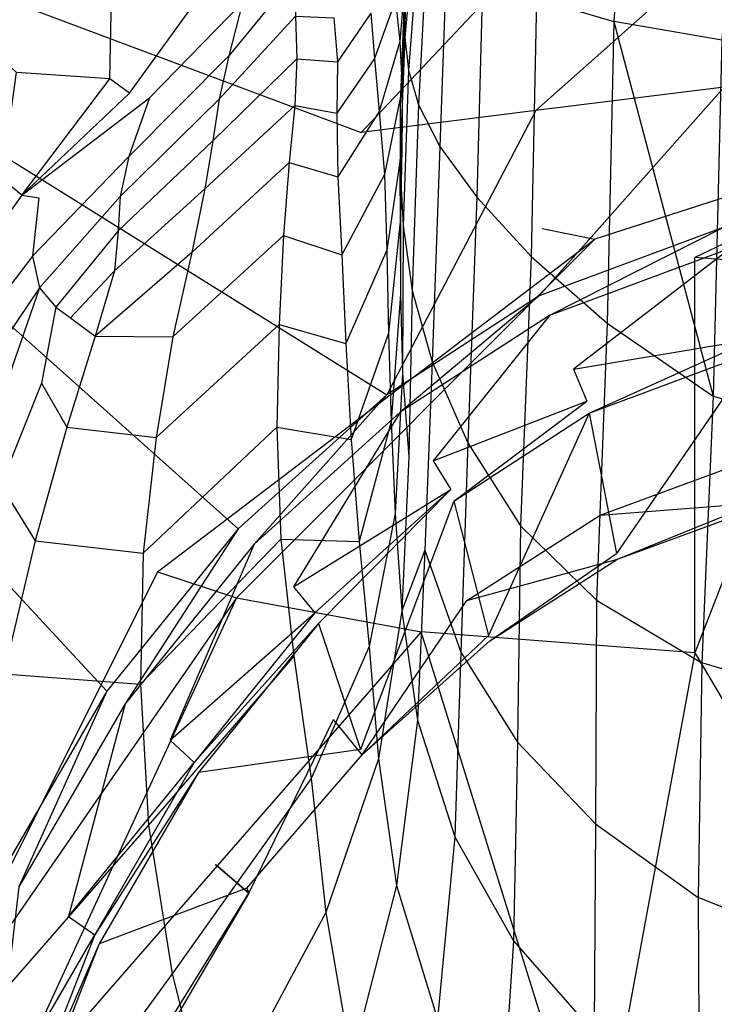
# Model space of a CAD drawing. Extents: x 0 to 0.36, y -0.55 to 0.
# Tile 7 of 25: x 0.051 to 0.141, y -0.231 to -0.104. Entities that reach past the tile are written whole.
import ezdxf

# ---------------------------------------------------------------- set-up
doc = ezdxf.new("R2010")
doc.units = 0
doc.layers.add('L0_WC_N_767710__0___REPLACEMTFO', color=7, linetype='CONTINUOUS')

msp = doc.modelspace()

# ---------------------------------------------------------------- linework, layer by layer
at = {"layer": 'L0_WC_N_767710__0___REPLACEMTFO', "color": 8}
for points, invisible_edges in [([(0.129818, -0.071974, 0.019037), (0.127828, -0.103959, 0.02325), (0.11785, -0.100975, 0.037724), (0.129818, -0.071974, 0.019037)], 14), ([(0.141718, -0.106337, 0.011532), (0.127828, -0.103959, 0.02325), (0.129818, -0.071974, 0.019037), (0.141718, -0.106337, 0.011532)], 14), ([(0.144456, -0.072856, 0.009381), (0.141718, -0.106337, 0.011532), (0.129818, -0.071974, 0.019037), (0.144456, -0.072856, 0.009381)], 14), ([(0.102795, -0.085756, 0.123819), (0.100883, -0.106002, 0.13335), (0.100805, -0.101148, 0.151407), (0.102795, -0.085756, 0.123819)], 14), ([(0.102795, -0.085756, 0.123819), (0.102986, -0.08878, 0.105537), (0.100883, -0.106002, 0.13335), (0.102795, -0.085756, 0.123819)], 14), ([(0.102986, -0.08878, 0.105537), (0.101377, -0.110236, 0.115168), (0.100883, -0.106002, 0.13335), (0.102986, -0.08878, 0.105537)], 14), ([(0.102986, -0.08878, 0.105537), (0.103854, -0.091835, 0.087966), (0.101377, -0.110236, 0.115168), (0.102986, -0.08878, 0.105537)], 14), ([(0.103854, -0.091835, 0.087966), (0.102652, -0.114694, 0.097019), (0.101377, -0.110236, 0.115168), (0.103854, -0.091835, 0.087966)], 14), ([(0.103854, -0.091835, 0.087966), (0.106325, -0.094829, 0.070735), (0.102652, -0.114694, 0.097019), (0.103854, -0.091835, 0.087966)], 14), ([(0.095285, -0.118248, 0.36015), (0.031938, -0.094519, 0.360144), (0.029351, -0.108889, 0.360147), (0.095285, -0.118248, 0.36015)], 13), ([(0.031938, -0.094519, 0.360144), (0.095285, -0.118248, 0.36015), (0.092572, -0.095655, 0.360145), (0.031938, -0.094519, 0.360144)], 14), ([(0.05087, -0.110517, 0.308741), (0.033777, -0.094652, 0.308731), (0.063194, -0.096531, 0.308741), (0.05087, -0.110517, 0.308741)], 14), ([(0.095285, -0.118248, 0.36015), (0.117306, -0.09486, 0.360143), (0.092572, -0.095655, 0.360145), (0.095285, -0.118248, 0.36015)], 13), ([(0.117306, -0.09486, 0.360143), (0.095285, -0.118248, 0.36015), (0.117774, -0.115433, 0.360146), (0.117306, -0.09486, 0.360143)], 14), ([(0.106325, -0.094829, 0.070735), (0.105401, -0.120063, 0.078653), (0.102652, -0.114694, 0.097019), (0.106325, -0.094829, 0.070735)], 14), ([(0.106325, -0.094829, 0.070735), (0.110921, -0.097862, 0.053818), (0.105401, -0.120063, 0.078653), (0.106325, -0.094829, 0.070735)], 14), ([(0.117774, -0.115433, 0.360146), (0.141932, -0.093926, 0.360144), (0.117306, -0.09486, 0.360143), (0.117774, -0.115433, 0.360146)], 13), ([(0.141932, -0.093926, 0.360144), (0.117774, -0.115433, 0.360146), (0.142027, -0.112399, 0.360147), (0.141932, -0.093926, 0.360144)], 14), ([(0.063194, -0.096531, 0.308741), (0.062885, -0.11135, 0.308745), (0.05087, -0.110517, 0.308741), (0.063194, -0.096531, 0.308741)], 13), ([(0.062885, -0.11135, 0.308745), (0.063194, -0.096531, 0.308741), (0.077216, -0.09688, 0.308737), (0.062885, -0.11135, 0.308745)], 14), ([(0.077216, -0.09688, 0.308737), (0.065441, -0.113202, 0.308724), (0.062885, -0.11135, 0.308745), (0.077216, -0.09688, 0.308737)], 13), ([(0.065441, -0.113202, 0.308724), (0.077216, -0.09688, 0.308737), (0.079997, -0.098197, 0.308735), (0.065441, -0.113202, 0.308724)], 14), ([(0.100892, -0.096519, 0.171016), (0.100638, -0.107826, 0.176187), (0.100988, -0.102074, 0.195239), (0.100892, -0.096519, 0.171016)], 14), ([(0.100892, -0.096519, 0.171016), (0.100805, -0.101148, 0.151407), (0.100638, -0.107826, 0.176187), (0.100892, -0.096519, 0.171016)], 14), ([(0.079997, -0.098197, 0.308735), (0.079992, -0.101515, 0.3014), (0.065441, -0.113202, 0.308724), (0.079997, -0.098197, 0.308735)], 14), ([(0.086849, -0.097881, 0.288182), (0.078226, -0.108369, 0.289355), (0.079992, -0.101515, 0.3014), (0.086849, -0.097881, 0.288182)], 14), ([(0.086849, -0.097881, 0.288182), (0.086825, -0.103269, 0.276587), (0.078226, -0.108369, 0.289355), (0.086849, -0.097881, 0.288182)], 14), ([(0.100964, -0.097756, 0.213808), (0.100239, -0.106515, 0.216301), (0.099711, -0.101193, 0.232719), (0.100964, -0.097756, 0.213808)], 14), ([(0.100964, -0.097756, 0.213808), (0.100988, -0.102074, 0.195239), (0.100239, -0.106515, 0.216301), (0.100964, -0.097756, 0.213808)], 14), ([(0.110921, -0.097862, 0.053818), (0.110154, -0.126593, 0.060245), (0.105401, -0.120063, 0.078653), (0.110921, -0.097862, 0.053818)], 14), ([(0.110921, -0.097862, 0.053818), (0.11785, -0.100975, 0.037724), (0.110154, -0.126593, 0.060245), (0.110921, -0.097862, 0.053818)], 14), ([(0.099711, -0.101193, 0.232719), (0.09697, -0.108715, 0.234793), (0.096503, -0.102864, 0.249298), (0.099711, -0.101193, 0.232719)], 14), ([(0.099711, -0.101193, 0.232719), (0.100239, -0.106515, 0.216301), (0.09697, -0.108715, 0.234793), (0.099711, -0.101193, 0.232719)], 14), ([(0.100805, -0.101148, 0.151407), (0.100299, -0.114704, 0.157494), (0.100638, -0.107826, 0.176187), (0.100805, -0.101148, 0.151407)], 14), ([(0.100883, -0.106002, 0.13335), (0.100299, -0.114704, 0.157494), (0.100805, -0.101148, 0.151407), (0.100883, -0.106002, 0.13335)], 14), ([(0.11785, -0.100975, 0.037724), (0.117146, -0.134229, 0.04253), (0.110154, -0.126593, 0.060245), (0.11785, -0.100975, 0.037724)], 14), ([(0.11785, -0.100975, 0.037724), (0.127828, -0.103959, 0.02325), (0.117146, -0.134229, 0.04253), (0.11785, -0.100975, 0.037724)], 14), ([(0.079992, -0.101515, 0.3014), (0.068013, -0.113795, 0.303213), (0.065441, -0.113202, 0.308724), (0.079992, -0.101515, 0.3014)], 14), ([(0.079992, -0.101515, 0.3014), (0.078226, -0.108369, 0.289355), (0.068013, -0.113795, 0.303213), (0.079992, -0.101515, 0.3014)], 14), ([(0.100988, -0.102074, 0.195239), (0.100555, -0.112594, 0.198967), (0.100239, -0.106515, 0.216301), (0.100988, -0.102074, 0.195239)], 14), ([(0.100988, -0.102074, 0.195239), (0.100638, -0.107826, 0.176187), (0.100555, -0.112594, 0.198967), (0.100988, -0.102074, 0.195239)], 14), ([(0.086825, -0.103269, 0.276587), (0.087, -0.108752, 0.264604), (0.076989, -0.113965, 0.27784), (0.086825, -0.103269, 0.276587)], 14), ([(0.086825, -0.103269, 0.276587), (0.076989, -0.113965, 0.27784), (0.078226, -0.108369, 0.289355), (0.086825, -0.103269, 0.276587)], 14), ([(0.086825, -0.103269, 0.276587), (0.091765, -0.103475, 0.263706), (0.087, -0.108752, 0.264604), (0.086825, -0.103269, 0.276587)], 14), ([(0.091765, -0.103475, 0.263706), (0.092218, -0.109129, 0.250694), (0.087, -0.108752, 0.264604), (0.091765, -0.103475, 0.263706)], 14), ([(0.096503, -0.102864, 0.249298), (0.092218, -0.109129, 0.250694), (0.091765, -0.103475, 0.263706), (0.096503, -0.102864, 0.249298)], 14), ([(0.096503, -0.102864, 0.249298), (0.09697, -0.108715, 0.234793), (0.092218, -0.109129, 0.250694), (0.096503, -0.102864, 0.249298)], 14), ([(0.127828, -0.103959, 0.02325), (0.126971, -0.142808, 0.026124), (0.117146, -0.134229, 0.04253), (0.127828, -0.103959, 0.02325)], 14), ([(0.127828, -0.103959, 0.02325), (0.14061, -0.152224, 0.011892), (0.126971, -0.142808, 0.026124), (0.127828, -0.103959, 0.02325)], 14), ([(0.141718, -0.106337, 0.011532), (0.14061, -0.152224, 0.011892), (0.127828, -0.103959, 0.02325), (0.141718, -0.106337, 0.011532)], 14), ([(0.100239, -0.106515, 0.216301), (0.097599, -0.115526, 0.219373), (0.09697, -0.108715, 0.234793), (0.100239, -0.106515, 0.216301)], 14), ([(0.100239, -0.106515, 0.216301), (0.100555, -0.112594, 0.198967), (0.097599, -0.115526, 0.219373), (0.100239, -0.106515, 0.216301)], 14), ([(0.100883, -0.106002, 0.13335), (0.101377, -0.110236, 0.115168), (0.100263, -0.12223, 0.14026), (0.100883, -0.106002, 0.13335)], 14), ([(0.100299, -0.114704, 0.157494), (0.100883, -0.106002, 0.13335), (0.100263, -0.12223, 0.14026), (0.100299, -0.114704, 0.157494)], 13), ([(0.159112, -0.158324, 0.003176), (0.14061, -0.152224, 0.011892), (0.141718, -0.106337, 0.011532), (0.159112, -0.158324, 0.003176)], 14), ([(0.100638, -0.107826, 0.176187), (0.100299, -0.114704, 0.157494), (0.100505, -0.120278, 0.181317), (0.100638, -0.107826, 0.176187)], 14), ([(0.100638, -0.107826, 0.176187), (0.100505, -0.120278, 0.181317), (0.100555, -0.112594, 0.198967), (0.100638, -0.107826, 0.176187)], 14), ([(0.098565, -0.152037, 0.360157), (0.029351, -0.108889, 0.360147), (0.027189, -0.122647, 0.36015), (0.098565, -0.152037, 0.360157)], 13), ([(0.029351, -0.108889, 0.360147), (0.098565, -0.152037, 0.360157), (0.095285, -0.118248, 0.36015), (0.029351, -0.108889, 0.360147)], 14), ([(0.078226, -0.108369, 0.289355), (0.065334, -0.121335, 0.290146), (0.068013, -0.113795, 0.303213), (0.078226, -0.108369, 0.289355)], 14), ([(0.078226, -0.108369, 0.289355), (0.076989, -0.113965, 0.27784), (0.065334, -0.121335, 0.290146), (0.078226, -0.108369, 0.289355)], 14), ([(0.087, -0.108752, 0.264604), (0.07616, -0.119345, 0.266471), (0.076989, -0.113965, 0.27784), (0.087, -0.108752, 0.264604)], 14), ([(0.087, -0.108752, 0.264604), (0.086726, -0.114788, 0.252165), (0.07616, -0.119345, 0.266471), (0.087, -0.108752, 0.264604)], 14), ([(0.087, -0.108752, 0.264604), (0.092218, -0.109129, 0.250694), (0.086726, -0.114788, 0.252165), (0.087, -0.108752, 0.264604)], 14), ([(0.09697, -0.108715, 0.234793), (0.092135, -0.115762, 0.236962), (0.092218, -0.109129, 0.250694), (0.09697, -0.108715, 0.234793)], 14), ([(0.09697, -0.108715, 0.234793), (0.097599, -0.115526, 0.219373), (0.092135, -0.115762, 0.236962), (0.09697, -0.108715, 0.234793)], 14), ([(0.092218, -0.109129, 0.250694), (0.092135, -0.115762, 0.236962), (0.086726, -0.114788, 0.252165), (0.092218, -0.109129, 0.250694)], 14), ([(0.101377, -0.110236, 0.115168), (0.100685, -0.13023, 0.123068), (0.100263, -0.12223, 0.14026), (0.101377, -0.110236, 0.115168)], 14), ([(0.101377, -0.110236, 0.115168), (0.102652, -0.114694, 0.097019), (0.100685, -0.13023, 0.123068), (0.101377, -0.110236, 0.115168)], 14), ([(0.048961, -0.124227, 0.308745), (0.05087, -0.110517, 0.308741), (0.062885, -0.11135, 0.308745), (0.048961, -0.124227, 0.308745)], 14), ([(0.062885, -0.11135, 0.308745), (0.051535, -0.126321, 0.308736), (0.048961, -0.124227, 0.308745), (0.062885, -0.11135, 0.308745)], 13), ([(0.051535, -0.126321, 0.308736), (0.062885, -0.11135, 0.308745), (0.065441, -0.113202, 0.308724), (0.051535, -0.126321, 0.308736)], 14), ([(0.100555, -0.112594, 0.198967), (0.098279, -0.123678, 0.203278), (0.097599, -0.115526, 0.219373), (0.100555, -0.112594, 0.198967)], 14), ([(0.100555, -0.112594, 0.198967), (0.100505, -0.120278, 0.181317), (0.098279, -0.123678, 0.203278), (0.100555, -0.112594, 0.198967)], 14), ([(0.118218, -0.13929, 0.360149), (0.142027, -0.112399, 0.360147), (0.117774, -0.115433, 0.360146), (0.118218, -0.13929, 0.360149)], 13), ([(0.142027, -0.112399, 0.360147), (0.118218, -0.13929, 0.360149), (0.142105, -0.130407, 0.360149), (0.142027, -0.112399, 0.360147)], 14), ([(0.051535, -0.126321, 0.308736), (0.065441, -0.113202, 0.308724), (0.068013, -0.113795, 0.303213), (0.051535, -0.126321, 0.308736)], 14), ([(0.051535, -0.126321, 0.308736), (0.068013, -0.113795, 0.303213), (0.053764, -0.126684, 0.303087), (0.051535, -0.126321, 0.308736)], 14), ([(0.068013, -0.113795, 0.303213), (0.065334, -0.121335, 0.290146), (0.053764, -0.126684, 0.303087), (0.068013, -0.113795, 0.303213)], 14), ([(0.076989, -0.113965, 0.27784), (0.07616, -0.119345, 0.266471), (0.064229, -0.126515, 0.27857), (0.076989, -0.113965, 0.27784)], 14), ([(0.076989, -0.113965, 0.27784), (0.064229, -0.126515, 0.27857), (0.065334, -0.121335, 0.290146), (0.076989, -0.113965, 0.27784)], 14), ([(0.086726, -0.114788, 0.252165), (0.085982, -0.122101, 0.239281), (0.075136, -0.125515, 0.255304), (0.086726, -0.114788, 0.252165)], 14), ([(0.086726, -0.114788, 0.252165), (0.075136, -0.125515, 0.255304), (0.07616, -0.119345, 0.266471), (0.086726, -0.114788, 0.252165)], 14), ([(0.086726, -0.114788, 0.252165), (0.092135, -0.115762, 0.236962), (0.085982, -0.122101, 0.239281), (0.086726, -0.114788, 0.252165)], 14), ([(0.098565, -0.152037, 0.360157), (0.117774, -0.115433, 0.360146), (0.095285, -0.118248, 0.36015), (0.098565, -0.152037, 0.360157)], 13), ([(0.117774, -0.115433, 0.360146), (0.098565, -0.152037, 0.360157), (0.118218, -0.13929, 0.360149), (0.117774, -0.115433, 0.360146)], 14), ([(0.100263, -0.12223, 0.14026), (0.100353, -0.129318, 0.16395), (0.100299, -0.114704, 0.157494), (0.100263, -0.12223, 0.14026)], 14), ([(0.100299, -0.114704, 0.157494), (0.100353, -0.129318, 0.16395), (0.100505, -0.120278, 0.181317), (0.100299, -0.114704, 0.157494)], 14), ([(0.102652, -0.114694, 0.097019), (0.101835, -0.138613, 0.105405), (0.100685, -0.13023, 0.123068), (0.102652, -0.114694, 0.097019)], 14), ([(0.102652, -0.114694, 0.097019), (0.105401, -0.120063, 0.078653), (0.101835, -0.138613, 0.105405), (0.102652, -0.114694, 0.097019)], 14), ([(0.118596, -0.13064, 0.283559), (0.12537, -0.131997, 0.264182), (0.18, -0.114374, 0.28264), (0.118596, -0.13064, 0.283559)], 14), ([(0.18, -0.114374, 0.28264), (0.12537, -0.131997, 0.264182), (0.138245, -0.134363, 0.247246), (0.18, -0.114374, 0.28264)], 14), ([(0.18, -0.114374, 0.28264), (0.138245, -0.134363, 0.247246), (0.157402, -0.135895, 0.235896), (0.18, -0.114374, 0.28264)], 14), ([(0.092135, -0.115762, 0.236962), (0.092269, -0.123985, 0.222656), (0.085982, -0.122101, 0.239281), (0.092135, -0.115762, 0.236962)], 14), ([(0.097599, -0.115526, 0.219373), (0.092269, -0.123985, 0.222656), (0.092135, -0.115762, 0.236962), (0.097599, -0.115526, 0.219373)], 14), ([(0.097599, -0.115526, 0.219373), (0.098279, -0.123678, 0.203278), (0.092269, -0.123985, 0.222656), (0.097599, -0.115526, 0.219373)], 14), ([(0.07616, -0.119345, 0.266471), (0.063974, -0.130945, 0.268044), (0.064229, -0.126515, 0.27857), (0.07616, -0.119345, 0.266471)], 14), ([(0.07616, -0.119345, 0.266471), (0.075136, -0.125515, 0.255304), (0.063974, -0.130945, 0.268044), (0.07616, -0.119345, 0.266471)], 14), ([(0.100505, -0.120278, 0.181317), (0.09859, -0.133403, 0.186995), (0.098279, -0.123678, 0.203278), (0.100505, -0.120278, 0.181317)], 14), ([(0.100505, -0.120278, 0.181317), (0.100353, -0.129318, 0.16395), (0.09859, -0.133403, 0.186995), (0.100505, -0.120278, 0.181317)], 14), ([(0.105401, -0.120063, 0.078653), (0.104417, -0.147822, 0.086622), (0.101835, -0.138613, 0.105405), (0.105401, -0.120063, 0.078653)], 14), ([(0.105401, -0.120063, 0.078653), (0.110154, -0.126593, 0.060245), (0.104417, -0.147822, 0.086622), (0.105401, -0.120063, 0.078653)], 14), ([(0.065334, -0.121335, 0.290146), (0.052937, -0.134203, 0.289748), (0.053764, -0.126684, 0.303087), (0.065334, -0.121335, 0.290146)], 14), ([(0.065334, -0.121335, 0.290146), (0.064229, -0.126515, 0.27857), (0.052937, -0.134203, 0.289748), (0.065334, -0.121335, 0.290146)], 14), ([(0.079417, -0.169313, 0.360158), (0.027189, -0.122647, 0.36015), (0.023672, -0.148357, 0.360154), (0.079417, -0.169313, 0.360158)], 13), ([(0.027189, -0.122647, 0.36015), (0.079417, -0.169313, 0.360158), (0.098565, -0.152037, 0.360157), (0.027189, -0.122647, 0.36015)], 14), ([(0.085982, -0.122101, 0.239281), (0.085263, -0.131543, 0.226063), (0.073464, -0.133705, 0.244171), (0.085982, -0.122101, 0.239281)], 14), ([(0.085982, -0.122101, 0.239281), (0.073464, -0.133705, 0.244171), (0.075136, -0.125515, 0.255304), (0.085982, -0.122101, 0.239281)], 14), ([(0.085982, -0.122101, 0.239281), (0.092269, -0.123985, 0.222656), (0.085263, -0.131543, 0.226063), (0.085982, -0.122101, 0.239281)], 14), ([(0.100263, -0.12223, 0.14026), (0.100685, -0.13023, 0.123068), (0.100332, -0.139093, 0.14738), (0.100263, -0.12223, 0.14026)], 14), ([(0.100353, -0.129318, 0.16395), (0.100263, -0.12223, 0.14026), (0.100332, -0.139093, 0.14738), (0.100353, -0.129318, 0.16395)], 13), ([(0.033028, -0.149461, 0.308744), (0.048961, -0.124227, 0.308745), (0.051535, -0.126321, 0.308736), (0.033028, -0.149461, 0.308744)], 14), ([(0.092269, -0.123985, 0.222656), (0.092758, -0.134038, 0.207935), (0.085263, -0.131543, 0.226063), (0.092269, -0.123985, 0.222656)], 14), ([(0.098279, -0.123678, 0.203278), (0.092758, -0.134038, 0.207935), (0.092269, -0.123985, 0.222656), (0.098279, -0.123678, 0.203278)], 14), ([(0.098279, -0.123678, 0.203278), (0.09859, -0.133403, 0.186995), (0.092758, -0.134038, 0.207935), (0.098279, -0.123678, 0.203278)], 14), ([(0.075136, -0.125515, 0.255304), (0.073464, -0.133705, 0.244171), (0.063475, -0.136097, 0.258894), (0.075136, -0.125515, 0.255304)], 14), ([(0.075136, -0.125515, 0.255304), (0.063475, -0.136097, 0.258894), (0.063974, -0.130945, 0.268044), (0.075136, -0.125515, 0.255304)], 14), ([(0.051535, -0.126321, 0.308736), (0.035938, -0.148057, 0.303577), (0.033028, -0.149461, 0.308744), (0.051535, -0.126321, 0.308736)], 14), ([(0.051535, -0.126321, 0.308736), (0.053764, -0.126684, 0.303087), (0.035938, -0.148057, 0.303577), (0.051535, -0.126321, 0.308736)], 14), ([(0.053764, -0.126684, 0.303087), (0.052937, -0.134203, 0.289748), (0.035938, -0.148057, 0.303577), (0.053764, -0.126684, 0.303087)], 14), ([(0.064229, -0.126515, 0.27857), (0.053822, -0.138278, 0.278037), (0.052937, -0.134203, 0.289748), (0.064229, -0.126515, 0.27857)], 14), ([(0.064229, -0.126515, 0.27857), (0.063974, -0.130945, 0.268044), (0.053822, -0.138278, 0.278037), (0.064229, -0.126515, 0.27857)], 14), ([(0.110154, -0.126593, 0.060245), (0.109009, -0.158234, 0.06686), (0.104417, -0.147822, 0.086622), (0.110154, -0.126593, 0.060245)], 14), ([(0.110154, -0.126593, 0.060245), (0.117146, -0.134229, 0.04253), (0.109009, -0.158234, 0.06686), (0.110154, -0.126593, 0.060245)], 14), ([(0.100353, -0.129318, 0.16395), (0.098808, -0.144115, 0.170845), (0.09859, -0.133403, 0.186995), (0.100353, -0.129318, 0.16395)], 14), ([(0.100353, -0.129318, 0.16395), (0.100332, -0.139093, 0.14738), (0.098808, -0.144115, 0.170845), (0.100353, -0.129318, 0.16395)], 14), ([(0.069051, -0.174881, 0.28853), (0.12537, -0.131997, 0.264182), (0.118596, -0.13064, 0.283559), (0.069051, -0.174881, 0.28853)], 14), ([(0.100685, -0.13023, 0.123068), (0.100594, -0.149258, 0.130917), (0.100332, -0.139093, 0.14738), (0.100685, -0.13023, 0.123068)], 14), ([(0.100685, -0.13023, 0.123068), (0.101835, -0.138613, 0.105405), (0.100594, -0.149258, 0.130917), (0.100685, -0.13023, 0.123068)], 14), ([(0.119507, -0.141855, 0.360149), (0.142105, -0.130407, 0.360149), (0.118218, -0.13929, 0.360149), (0.119507, -0.141855, 0.360149)], 13), ([(0.142105, -0.130407, 0.360149), (0.119507, -0.141855, 0.360149), (0.142883, -0.133141, 0.36015), (0.142105, -0.130407, 0.360149)], 14), ([(0.063974, -0.130945, 0.268044), (0.055932, -0.140774, 0.268073), (0.053822, -0.138278, 0.278037), (0.063974, -0.130945, 0.268044)], 14), ([(0.063974, -0.130945, 0.268044), (0.063475, -0.136097, 0.258894), (0.055932, -0.140774, 0.268073), (0.063974, -0.130945, 0.268044)], 14), ([(0.085263, -0.131543, 0.226063), (0.071013, -0.144592, 0.233379), (0.073464, -0.133705, 0.244171), (0.085263, -0.131543, 0.226063)], 14), ([(0.085263, -0.131543, 0.226063), (0.084718, -0.14301, 0.212664), (0.071013, -0.144592, 0.233379), (0.085263, -0.131543, 0.226063)], 14), ([(0.085263, -0.131543, 0.226063), (0.092758, -0.134038, 0.207935), (0.084718, -0.14301, 0.212664), (0.085263, -0.131543, 0.226063)], 14), ([(0.069051, -0.174881, 0.28853), (0.079193, -0.178209, 0.25184), (0.12537, -0.131997, 0.264182), (0.069051, -0.174881, 0.28853)], 14), ([(0.12537, -0.131997, 0.264182), (0.079193, -0.178209, 0.25184), (0.138245, -0.134363, 0.247246), (0.12537, -0.131997, 0.264182)], 14), ([(0.122633, -0.148762, 0.357509), (0.142883, -0.133141, 0.36015), (0.119507, -0.141855, 0.360149), (0.122633, -0.148762, 0.357509)], 13), ([(0.142883, -0.133141, 0.36015), (0.122633, -0.148762, 0.357509), (0.144777, -0.140489, 0.357514), (0.142883, -0.133141, 0.36015)], 14), ([(0.052937, -0.134203, 0.289748), (0.039281, -0.151958, 0.288789), (0.035938, -0.148057, 0.303577), (0.052937, -0.134203, 0.289748)], 14), ([(0.052937, -0.134203, 0.289748), (0.053822, -0.138278, 0.278037), (0.039281, -0.151958, 0.288789), (0.052937, -0.134203, 0.289748)], 14), ([(0.073464, -0.133705, 0.244171), (0.060994, -0.14451, 0.250618), (0.063475, -0.136097, 0.258894), (0.073464, -0.133705, 0.244171)], 14), ([(0.073464, -0.133705, 0.244171), (0.071013, -0.144592, 0.233379), (0.060994, -0.14451, 0.250618), (0.073464, -0.133705, 0.244171)], 14), ([(0.079193, -0.178209, 0.25184), (0.103005, -0.182592, 0.220623), (0.138245, -0.134363, 0.247246), (0.079193, -0.178209, 0.25184)], 14), ([(0.092758, -0.134038, 0.207935), (0.093286, -0.145422, 0.193078), (0.084718, -0.14301, 0.212664), (0.092758, -0.134038, 0.207935)], 14), ([(0.09859, -0.133403, 0.186995), (0.093286, -0.145422, 0.193078), (0.092758, -0.134038, 0.207935), (0.09859, -0.133403, 0.186995)], 14), ([(0.09859, -0.133403, 0.186995), (0.098808, -0.144115, 0.170845), (0.093286, -0.145422, 0.193078), (0.09859, -0.133403, 0.186995)], 14), ([(0.138248, -0.185302, 0.199505), (0.138245, -0.134363, 0.247246), (0.103005, -0.182592, 0.220623), (0.138248, -0.185302, 0.199505)], 14), ([(0.117146, -0.134229, 0.04253), (0.115787, -0.168945, 0.047759), (0.109009, -0.158234, 0.06686), (0.117146, -0.134229, 0.04253)], 14), ([(0.117146, -0.134229, 0.04253), (0.126971, -0.142808, 0.026124), (0.115787, -0.168945, 0.047759), (0.117146, -0.134229, 0.04253)], 14), ([(0.157402, -0.135895, 0.235896), (0.138245, -0.134363, 0.247246), (0.138248, -0.185302, 0.199505), (0.157402, -0.135895, 0.235896)], 14), ([(0.063475, -0.136097, 0.258894), (0.05782, -0.142157, 0.261176), (0.055932, -0.140774, 0.268073), (0.063475, -0.136097, 0.258894)], 14), ([(0.063475, -0.136097, 0.258894), (0.060994, -0.14451, 0.250618), (0.05782, -0.142157, 0.261176), (0.063475, -0.136097, 0.258894)], 14), ([(0.18, -0.186295, 0.192136), (0.157402, -0.135895, 0.235896), (0.138248, -0.185302, 0.199505), (0.18, -0.186295, 0.192136)], 13), ([(0.053822, -0.138278, 0.278037), (0.043502, -0.153518, 0.276205), (0.039281, -0.151958, 0.288789), (0.053822, -0.138278, 0.278037)], 14), ([(0.053822, -0.138278, 0.278037), (0.048627, -0.153184, 0.265399), (0.043502, -0.153518, 0.276205), (0.053822, -0.138278, 0.278037)], 14), ([(0.053822, -0.138278, 0.278037), (0.055932, -0.140774, 0.268073), (0.048627, -0.153184, 0.265399), (0.053822, -0.138278, 0.278037)], 14), ([(0.100306, -0.154308, 0.360157), (0.118218, -0.13929, 0.360149), (0.098565, -0.152037, 0.360157), (0.100306, -0.154308, 0.360157)], 13), ([(0.100332, -0.139093, 0.14738), (0.099117, -0.155514, 0.155088), (0.098808, -0.144115, 0.170845), (0.100332, -0.139093, 0.14738)], 14), ([(0.100332, -0.139093, 0.14738), (0.100594, -0.149258, 0.130917), (0.099117, -0.155514, 0.155088), (0.100332, -0.139093, 0.14738)], 14), ([(0.118218, -0.13929, 0.360149), (0.100306, -0.154308, 0.360157), (0.119507, -0.141855, 0.360149), (0.118218, -0.13929, 0.360149)], 14), ([(0.101835, -0.138613, 0.105405), (0.1014, -0.160051, 0.113953), (0.100594, -0.149258, 0.130917), (0.101835, -0.138613, 0.105405)], 14), ([(0.101835, -0.138613, 0.105405), (0.104417, -0.147822, 0.086622), (0.1014, -0.160051, 0.113953), (0.101835, -0.138613, 0.105405)], 14), ([(0.055932, -0.140774, 0.268073), (0.05408, -0.150572, 0.256794), (0.048627, -0.153184, 0.265399), (0.055932, -0.140774, 0.268073)], 14), ([(0.055932, -0.140774, 0.268073), (0.05782, -0.142157, 0.261176), (0.05408, -0.150572, 0.256794), (0.055932, -0.140774, 0.268073)], 14), ([(0.122633, -0.148762, 0.357509), (0.145828, -0.144849, 0.351148), (0.144777, -0.140489, 0.357514), (0.122633, -0.148762, 0.357509)], 14), ([(0.104538, -0.160552, 0.35751), (0.119507, -0.141855, 0.360149), (0.100306, -0.154308, 0.360157), (0.104538, -0.160552, 0.35751)], 13), ([(0.119507, -0.141855, 0.360149), (0.104538, -0.160552, 0.35751), (0.122633, -0.148762, 0.357509), (0.119507, -0.141855, 0.360149)], 14), ([(0.05782, -0.142157, 0.261176), (0.060994, -0.14451, 0.250618), (0.05408, -0.150572, 0.256794), (0.05782, -0.142157, 0.261176)], 14), ([(0.084718, -0.14301, 0.212664), (0.084418, -0.15622, 0.199303), (0.068849, -0.157543, 0.221927), (0.084718, -0.14301, 0.212664)], 14), ([(0.084718, -0.14301, 0.212664), (0.068849, -0.157543, 0.221927), (0.071013, -0.144592, 0.233379), (0.084718, -0.14301, 0.212664)], 14), ([(0.084718, -0.14301, 0.212664), (0.093286, -0.145422, 0.193078), (0.084418, -0.15622, 0.199303), (0.084718, -0.14301, 0.212664)], 14), ([(0.126971, -0.142808, 0.026124), (0.125589, -0.178533, 0.030624), (0.115787, -0.168945, 0.047759), (0.126971, -0.142808, 0.026124)], 14), ([(0.126971, -0.142808, 0.026124), (0.14061, -0.152224, 0.011892), (0.125589, -0.178533, 0.030624), (0.126971, -0.142808, 0.026124)], 14), ([(0.060994, -0.14451, 0.250618), (0.057356, -0.15624, 0.241769), (0.05408, -0.150572, 0.256794), (0.060994, -0.14451, 0.250618)], 14), ([(0.060994, -0.14451, 0.250618), (0.071013, -0.144592, 0.233379), (0.057356, -0.15624, 0.241769), (0.060994, -0.14451, 0.250618)], 14), ([(0.071013, -0.144592, 0.233379), (0.068849, -0.157543, 0.221927), (0.057356, -0.15624, 0.241769), (0.071013, -0.144592, 0.233379)], 14), ([(0.098808, -0.144115, 0.170845), (0.093981, -0.157823, 0.178224), (0.093286, -0.145422, 0.193078), (0.098808, -0.144115, 0.170845)], 14), ([(0.098808, -0.144115, 0.170845), (0.099117, -0.155514, 0.155088), (0.093981, -0.157823, 0.178224), (0.098808, -0.144115, 0.170845)], 14), ([(0.093286, -0.145422, 0.193078), (0.093981, -0.157823, 0.178224), (0.084418, -0.15622, 0.199303), (0.093286, -0.145422, 0.193078)], 14), ([(0.145828, -0.144849, 0.351148), (0.122633, -0.148762, 0.357509), (0.124353, -0.152877, 0.351132), (0.145828, -0.144849, 0.351148)], 13), ([(0.124653, -0.154433, 0.344855), (0.145828, -0.144849, 0.351148), (0.124353, -0.152877, 0.351132), (0.124653, -0.154433, 0.344855)], 14), ([(0.145828, -0.144849, 0.351148), (0.124653, -0.154433, 0.344855), (0.146026, -0.146453, 0.344792), (0.145828, -0.144849, 0.351148)], 13), ([(0.124653, -0.154433, 0.344855), (0.128147, -0.17252, 0.271921), (0.146026, -0.146453, 0.344792), (0.124653, -0.154433, 0.344855)], 14), ([(0.146026, -0.146453, 0.344792), (0.128147, -0.17252, 0.271921), (0.148323, -0.165089, 0.270938), (0.146026, -0.146453, 0.344792)], 14), ([(0.062501, -0.190235, 0.360158), (0.023672, -0.148357, 0.360154), (0.019837, -0.176855, 0.360159), (0.062501, -0.190235, 0.360158)], 13), ([(0.023672, -0.148357, 0.360154), (0.062501, -0.190235, 0.360158), (0.079417, -0.169313, 0.360158), (0.023672, -0.148357, 0.360154)], 14), ([(0.104417, -0.147822, 0.086622), (0.103472, -0.172053, 0.095422), (0.1014, -0.160051, 0.113953), (0.104417, -0.147822, 0.086622)], 14), ([(0.104417, -0.147822, 0.086622), (0.109009, -0.158234, 0.06686), (0.103472, -0.172053, 0.095422), (0.104417, -0.147822, 0.086622)], 14), ([(0.100594, -0.149258, 0.130917), (0.099666, -0.167333, 0.139455), (0.099117, -0.155514, 0.155088), (0.100594, -0.149258, 0.130917)], 14), ([(0.100594, -0.149258, 0.130917), (0.1014, -0.160051, 0.113953), (0.099666, -0.167333, 0.139455), (0.100594, -0.149258, 0.130917)], 14), ([(0.104538, -0.160552, 0.35751), (0.124353, -0.152877, 0.351132), (0.122633, -0.148762, 0.357509), (0.104538, -0.160552, 0.35751)], 14), ([(0.05408, -0.150572, 0.256794), (0.048856, -0.16368, 0.250372), (0.048627, -0.153184, 0.265399), (0.05408, -0.150572, 0.256794)], 14), ([(0.05408, -0.150572, 0.256794), (0.057356, -0.15624, 0.241769), (0.048856, -0.16368, 0.250372), (0.05408, -0.150572, 0.256794)], 14), ([(0.081493, -0.171283, 0.360158), (0.098565, -0.152037, 0.360157), (0.079417, -0.169313, 0.360158), (0.081493, -0.171283, 0.360158)], 13), ([(0.098565, -0.152037, 0.360157), (0.081493, -0.171283, 0.360158), (0.100306, -0.154308, 0.360157), (0.098565, -0.152037, 0.360157)], 14), ([(0.14061, -0.152224, 0.011892), (0.139138, -0.186604, 0.015561), (0.125589, -0.178533, 0.030624), (0.14061, -0.152224, 0.011892)], 14), ([(0.157526, -0.192076, 0.004485), (0.139138, -0.186604, 0.015561), (0.14061, -0.152224, 0.011892), (0.157526, -0.192076, 0.004485)], 14), ([(0.159112, -0.158324, 0.003176), (0.157526, -0.192076, 0.004485), (0.14061, -0.152224, 0.011892), (0.159112, -0.158324, 0.003176)], 14), ([(0.104538, -0.160552, 0.35751), (0.106833, -0.164272, 0.351118), (0.124353, -0.152877, 0.351132), (0.104538, -0.160552, 0.35751)], 14), ([(0.107216, -0.165762, 0.344954), (0.124353, -0.152877, 0.351132), (0.106833, -0.164272, 0.351118), (0.107216, -0.165762, 0.344954)], 14), ([(0.124353, -0.152877, 0.351132), (0.107216, -0.165762, 0.344954), (0.124653, -0.154433, 0.344855), (0.124353, -0.152877, 0.351132)], 13), ([(0.086571, -0.176819, 0.357504), (0.100306, -0.154308, 0.360157), (0.081493, -0.171283, 0.360158), (0.086571, -0.176819, 0.357504)], 13), ([(0.100306, -0.154308, 0.360157), (0.086571, -0.176819, 0.357504), (0.104538, -0.160552, 0.35751), (0.100306, -0.154308, 0.360157)], 14), ([(0.107216, -0.165762, 0.344954), (0.111675, -0.18307, 0.273326), (0.124653, -0.154433, 0.344855), (0.107216, -0.165762, 0.344954)], 14), ([(0.124653, -0.154433, 0.344855), (0.111675, -0.18307, 0.273326), (0.128147, -0.17252, 0.271921), (0.124653, -0.154433, 0.344855)], 14), ([(0.099117, -0.155514, 0.155088), (0.095005, -0.170954, 0.163514), (0.093981, -0.157823, 0.178224), (0.099117, -0.155514, 0.155088)], 14), ([(0.099117, -0.155514, 0.155088), (0.099666, -0.167333, 0.139455), (0.095005, -0.170954, 0.163514), (0.099117, -0.155514, 0.155088)], 14), ([(0.057356, -0.15624, 0.241769), (0.053257, -0.17088, 0.232136), (0.048856, -0.16368, 0.250372), (0.057356, -0.15624, 0.241769)], 14), ([(0.057356, -0.15624, 0.241769), (0.068849, -0.157543, 0.221927), (0.053257, -0.17088, 0.232136), (0.057356, -0.15624, 0.241769)], 14), ([(0.084418, -0.15622, 0.199303), (0.08494, -0.170672, 0.185928), (0.067168, -0.172476, 0.210049), (0.084418, -0.15622, 0.199303)], 14), ([(0.084418, -0.15622, 0.199303), (0.067168, -0.172476, 0.210049), (0.068849, -0.157543, 0.221927), (0.084418, -0.15622, 0.199303)], 14), ([(0.084418, -0.15622, 0.199303), (0.093981, -0.157823, 0.178224), (0.08494, -0.170672, 0.185928), (0.084418, -0.15622, 0.199303)], 14), ([(0.068849, -0.157543, 0.221927), (0.067168, -0.172476, 0.210049), (0.053257, -0.17088, 0.232136), (0.068849, -0.157543, 0.221927)], 14), ([(0.093981, -0.157823, 0.178224), (0.095005, -0.170954, 0.163514), (0.08494, -0.170672, 0.185928), (0.093981, -0.157823, 0.178224)], 14), ([(0.109009, -0.158234, 0.06686), (0.108117, -0.185211, 0.075056), (0.103472, -0.172053, 0.095422), (0.109009, -0.158234, 0.06686)], 14), ([(0.109009, -0.158234, 0.06686), (0.115787, -0.168945, 0.047759), (0.108117, -0.185211, 0.075056), (0.109009, -0.158234, 0.06686)], 14), ([(0.148414, -0.165826, 0.268019), (0.126037, -0.167557, 0.261589), (0.147052, -0.159798, 0.26056), (0.148414, -0.165826, 0.268019)], 13), ([(0.086571, -0.176819, 0.357504), (0.106833, -0.164272, 0.351118), (0.104538, -0.160552, 0.35751), (0.086571, -0.176819, 0.357504)], 14), ([(0.1014, -0.160051, 0.113953), (0.100505, -0.179889, 0.123304), (0.099666, -0.167333, 0.139455), (0.1014, -0.160051, 0.113953)], 14), ([(0.103472, -0.172053, 0.095422), (0.100505, -0.179889, 0.123304), (0.1014, -0.160051, 0.113953), (0.103472, -0.172053, 0.095422)], 14), ([(0.048856, -0.16368, 0.250372), (0.053257, -0.17088, 0.232136), (0.042709, -0.179994, 0.242511), (0.048856, -0.16368, 0.250372)], 14), ([(0.106833, -0.164272, 0.351118), (0.086571, -0.176819, 0.357504), (0.089305, -0.180134, 0.351096), (0.106833, -0.164272, 0.351118)], 13), ([(0.106833, -0.164272, 0.351118), (0.089305, -0.180134, 0.351096), (0.089771, -0.181532, 0.345087), (0.106833, -0.164272, 0.351118)], 14), ([(0.106833, -0.164272, 0.351118), (0.089771, -0.181532, 0.345087), (0.107216, -0.165762, 0.344954), (0.106833, -0.164272, 0.351118)], 14), ([(0.089771, -0.181532, 0.345087), (0.095179, -0.197765, 0.275273), (0.107216, -0.165762, 0.344954), (0.089771, -0.181532, 0.345087)], 14), ([(0.107216, -0.165762, 0.344954), (0.095179, -0.197765, 0.275273), (0.111675, -0.18307, 0.273326), (0.107216, -0.165762, 0.344954)], 14), ([(0.126037, -0.167557, 0.261589), (0.148414, -0.165826, 0.268019), (0.128287, -0.173244, 0.269001), (0.126037, -0.167557, 0.261589)], 14), ([(0.128287, -0.173244, 0.269001), (0.148323, -0.165089, 0.270938), (0.128147, -0.17252, 0.271921), (0.128287, -0.173244, 0.269001)], 14), ([(0.148323, -0.165089, 0.270938), (0.128287, -0.173244, 0.269001), (0.148414, -0.165826, 0.268019), (0.148323, -0.165089, 0.270938)], 13), ([(0.099666, -0.167333, 0.139455), (0.096292, -0.184504, 0.14892), (0.095005, -0.170954, 0.163514), (0.099666, -0.167333, 0.139455)], 14), ([(0.099666, -0.167333, 0.139455), (0.100505, -0.179889, 0.123304), (0.096292, -0.184504, 0.14892), (0.099666, -0.167333, 0.139455)], 14), ([(0.128287, -0.173244, 0.269001), (0.108886, -0.178572, 0.263057), (0.126037, -0.167557, 0.261589), (0.128287, -0.173244, 0.269001)], 13), ([(0.064857, -0.191859, 0.360159), (0.079417, -0.169313, 0.360158), (0.062501, -0.190235, 0.360158), (0.064857, -0.191859, 0.360159)], 13), ([(0.079417, -0.169313, 0.360158), (0.064857, -0.191859, 0.360159), (0.081493, -0.171283, 0.360158), (0.079417, -0.169313, 0.360158)], 14), ([(0.115787, -0.168945, 0.047759), (0.115413, -0.196834, 0.056831), (0.108117, -0.185211, 0.075056), (0.115787, -0.168945, 0.047759)], 14), ([(0.115787, -0.168945, 0.047759), (0.125589, -0.178533, 0.030624), (0.115413, -0.196834, 0.056831), (0.115787, -0.168945, 0.047759)], 14), ([(0.053257, -0.17088, 0.232136), (0.049235, -0.188026, 0.221824), (0.042709, -0.179994, 0.242511), (0.053257, -0.17088, 0.232136)], 14), ([(0.053257, -0.17088, 0.232136), (0.067168, -0.172476, 0.210049), (0.049235, -0.188026, 0.221824), (0.053257, -0.17088, 0.232136)], 14), ([(0.070661, -0.196573, 0.357497), (0.081493, -0.171283, 0.360158), (0.064857, -0.191859, 0.360159), (0.070661, -0.196573, 0.357497)], 13), ([(0.08494, -0.170672, 0.185928), (0.066836, -0.189335, 0.198157), (0.067168, -0.172476, 0.210049), (0.08494, -0.170672, 0.185928)], 14), ([(0.08494, -0.170672, 0.185928), (0.086592, -0.185729, 0.172481), (0.066836, -0.189335, 0.198157), (0.08494, -0.170672, 0.185928)], 14), ([(0.081493, -0.171283, 0.360158), (0.070661, -0.196573, 0.357497), (0.086571, -0.176819, 0.357504), (0.081493, -0.171283, 0.360158)], 14), ([(0.08494, -0.170672, 0.185928), (0.095005, -0.170954, 0.163514), (0.086592, -0.185729, 0.172481), (0.08494, -0.170672, 0.185928)], 14), ([(0.095005, -0.170954, 0.163514), (0.096292, -0.184504, 0.14892), (0.086592, -0.185729, 0.172481), (0.095005, -0.170954, 0.163514)], 14), ([(0.067168, -0.172476, 0.210049), (0.066836, -0.189335, 0.198157), (0.049235, -0.188026, 0.221824), (0.067168, -0.172476, 0.210049)], 14), ([(0.100505, -0.179889, 0.123304), (0.103472, -0.172053, 0.095422), (0.102524, -0.193961, 0.105442), (0.100505, -0.179889, 0.123304)], 13), ([(0.103472, -0.172053, 0.095422), (0.108117, -0.185211, 0.075056), (0.102524, -0.193961, 0.105442), (0.103472, -0.172053, 0.095422)], 14), ([(0.111857, -0.183776, 0.270404), (0.128147, -0.17252, 0.271921), (0.111675, -0.18307, 0.273326), (0.111857, -0.183776, 0.270404)], 14), ([(0.128147, -0.17252, 0.271921), (0.111857, -0.183776, 0.270404), (0.128287, -0.173244, 0.269001), (0.128147, -0.17252, 0.271921)], 13), ([(0.108886, -0.178572, 0.263057), (0.128287, -0.173244, 0.269001), (0.111857, -0.183776, 0.270404), (0.108886, -0.178572, 0.263057)], 14), ([(0.069051, -0.174881, 0.28853), (0.036004, -0.240757, 0.295635), (0.079193, -0.178209, 0.25184), (0.069051, -0.174881, 0.28853)], 14), ([(0.019837, -0.176855, 0.360159), (0.04858, -0.214233, 0.360159), (0.062501, -0.190235, 0.360158), (0.019837, -0.176855, 0.360159)], 14), ([(0.070661, -0.196573, 0.357497), (0.089305, -0.180134, 0.351096), (0.086571, -0.176819, 0.357504), (0.070661, -0.196573, 0.357497)], 14), ([(0.079193, -0.178209, 0.25184), (0.036004, -0.240757, 0.295635), (0.04829, -0.245373, 0.247375), (0.079193, -0.178209, 0.25184)], 14), ([(0.079193, -0.178209, 0.25184), (0.04829, -0.245373, 0.247375), (0.103005, -0.182592, 0.220623), (0.079193, -0.178209, 0.25184)], 14), ([(0.108886, -0.178572, 0.263057), (0.095406, -0.198445, 0.272348), (0.09172, -0.193911, 0.265092), (0.108886, -0.178572, 0.263057)], 13), ([(0.095406, -0.198445, 0.272348), (0.108886, -0.178572, 0.263057), (0.111857, -0.183776, 0.270404), (0.095406, -0.198445, 0.272348)], 14), ([(0.125589, -0.178533, 0.030624), (0.125464, -0.207336, 0.040068), (0.115413, -0.196834, 0.056831), (0.125589, -0.178533, 0.030624)], 14), ([(0.125589, -0.178533, 0.030624), (0.139138, -0.186604, 0.015561), (0.125464, -0.207336, 0.040068), (0.125589, -0.178533, 0.030624)], 14), ([(0.089305, -0.180134, 0.351096), (0.070661, -0.196573, 0.357497), (0.073762, -0.199426, 0.351072), (0.089305, -0.180134, 0.351096)], 13), ([(0.089305, -0.180134, 0.351096), (0.073762, -0.199426, 0.351072), (0.089771, -0.181532, 0.345087), (0.089305, -0.180134, 0.351096)], 14), ([(0.100505, -0.179889, 0.123304), (0.097502, -0.198957, 0.133952), (0.096292, -0.184504, 0.14892), (0.100505, -0.179889, 0.123304)], 14), ([(0.100505, -0.179889, 0.123304), (0.102524, -0.193961, 0.105442), (0.097502, -0.198957, 0.133952), (0.100505, -0.179889, 0.123304)], 14), ([(0.103005, -0.182592, 0.220623), (0.04829, -0.245373, 0.247375), (0.079194, -0.250925, 0.206379), (0.103005, -0.182592, 0.220623)], 14), ([(0.089771, -0.181532, 0.345087), (0.073762, -0.199426, 0.351072), (0.074298, -0.200712, 0.345253), (0.089771, -0.181532, 0.345087)], 14), ([(0.089771, -0.181532, 0.345087), (0.074298, -0.200712, 0.345253), (0.095179, -0.197765, 0.275273), (0.089771, -0.181532, 0.345087)], 14), ([(0.125444, -0.254635, 0.178986), (0.103005, -0.182592, 0.220623), (0.079194, -0.250925, 0.206379), (0.125444, -0.254635, 0.178986)], 14), ([(0.138248, -0.185302, 0.199505), (0.103005, -0.182592, 0.220623), (0.125444, -0.254635, 0.178986), (0.138248, -0.185302, 0.199505)], 14), ([(0.095406, -0.198445, 0.272348), (0.111675, -0.18307, 0.273326), (0.095179, -0.197765, 0.275273), (0.095406, -0.198445, 0.272348)], 14), ([(0.111675, -0.18307, 0.273326), (0.095406, -0.198445, 0.272348), (0.111857, -0.183776, 0.270404), (0.111675, -0.18307, 0.273326)], 13), ([(0.096292, -0.184504, 0.14892), (0.088843, -0.201479, 0.159275), (0.086592, -0.185729, 0.172481), (0.096292, -0.184504, 0.14892)], 14), ([(0.096292, -0.184504, 0.14892), (0.097502, -0.198957, 0.133952), (0.088843, -0.201479, 0.159275), (0.096292, -0.184504, 0.14892)], 14), ([(0.108117, -0.185211, 0.075056), (0.107333, -0.209013, 0.086273), (0.102524, -0.193961, 0.105442), (0.108117, -0.185211, 0.075056)], 14), ([(0.108117, -0.185211, 0.075056), (0.115413, -0.196834, 0.056831), (0.107333, -0.209013, 0.086273), (0.108117, -0.185211, 0.075056)], 14), ([(0.086592, -0.185729, 0.172481), (0.067864, -0.207498, 0.186279), (0.066836, -0.189335, 0.198157), (0.086592, -0.185729, 0.172481)], 14), ([(0.086592, -0.185729, 0.172481), (0.088843, -0.201479, 0.159275), (0.067864, -0.207498, 0.186279), (0.086592, -0.185729, 0.172481)], 14), ([(0.18, -0.255937, 0.169367), (0.138248, -0.185302, 0.199505), (0.125444, -0.254635, 0.178986), (0.18, -0.255937, 0.169367)], 13), ([(0.138248, -0.185302, 0.199505), (0.18, -0.255937, 0.169367), (0.18, -0.186295, 0.192136), (0.138248, -0.185302, 0.199505)], 14), ([(0.139138, -0.186604, 0.015561), (0.138671, -0.216843, 0.024404), (0.125464, -0.207336, 0.040068), (0.139138, -0.186604, 0.015561)], 14), ([(0.156785, -0.223982, 0.012054), (0.138671, -0.216843, 0.024404), (0.139138, -0.186604, 0.015561), (0.156785, -0.223982, 0.012054)], 14), ([(0.157526, -0.192076, 0.004485), (0.156785, -0.223982, 0.012054), (0.139138, -0.186604, 0.015561), (0.157526, -0.192076, 0.004485)], 14), ([(0.049235, -0.188026, 0.221824), (0.066836, -0.189335, 0.198157), (0.047379, -0.208076, 0.211545), (0.049235, -0.188026, 0.221824)], 14), ([(0.066836, -0.189335, 0.198157), (0.067864, -0.207498, 0.186279), (0.047379, -0.208076, 0.211545), (0.066836, -0.189335, 0.198157)], 14), ([(0.051156, -0.215478, 0.360159), (0.062501, -0.190235, 0.360158), (0.04858, -0.214233, 0.360159), (0.051156, -0.215478, 0.360159)], 13), ([(0.062501, -0.190235, 0.360158), (0.051156, -0.215478, 0.360159), (0.064857, -0.191859, 0.360159), (0.062501, -0.190235, 0.360158)], 14), ([(0.057552, -0.219277, 0.35749), (0.064857, -0.191859, 0.360159), (0.051156, -0.215478, 0.360159), (0.057552, -0.219277, 0.35749)], 13), ([(0.064857, -0.191859, 0.360159), (0.057552, -0.219277, 0.35749), (0.070661, -0.196573, 0.357497), (0.064857, -0.191859, 0.360159)], 14), ([(0.09172, -0.193911, 0.265092), (0.080798, -0.216294, 0.274714), (0.076485, -0.212571, 0.267567), (0.09172, -0.193911, 0.265092)], 13), ([(0.080798, -0.216294, 0.274714), (0.09172, -0.193911, 0.265092), (0.095406, -0.198445, 0.272348), (0.080798, -0.216294, 0.274714)], 14), ([(0.102524, -0.193961, 0.105442), (0.0998, -0.21527, 0.117436), (0.097502, -0.198957, 0.133952), (0.102524, -0.193961, 0.105442)], 14), ([(0.102524, -0.193961, 0.105442), (0.107333, -0.209013, 0.086273), (0.0998, -0.21527, 0.117436), (0.102524, -0.193961, 0.105442)], 14), ([(0.057552, -0.219277, 0.35749), (0.073762, -0.199426, 0.351072), (0.070661, -0.196573, 0.357497), (0.057552, -0.219277, 0.35749)], 14), ([(0.095179, -0.197765, 0.275273), (0.074298, -0.200712, 0.345253), (0.080528, -0.215648, 0.277641), (0.095179, -0.197765, 0.275273)], 14), ([(0.080528, -0.215648, 0.277641), (0.095406, -0.198445, 0.272348), (0.095179, -0.197765, 0.275273), (0.080528, -0.215648, 0.277641)], 14), ([(0.115413, -0.196834, 0.056831), (0.114882, -0.222417, 0.068796), (0.107333, -0.209013, 0.086273), (0.115413, -0.196834, 0.056831)], 14), ([(0.115413, -0.196834, 0.056831), (0.125464, -0.207336, 0.040068), (0.114882, -0.222417, 0.068796), (0.115413, -0.196834, 0.056831)], 14), ([(0.095406, -0.198445, 0.272348), (0.080528, -0.215648, 0.277641), (0.080798, -0.216294, 0.274714), (0.095406, -0.198445, 0.272348)], 13), ([(0.097502, -0.198957, 0.133952), (0.090725, -0.218761, 0.146344), (0.088843, -0.201479, 0.159275), (0.097502, -0.198957, 0.133952)], 14), ([(0.097502, -0.198957, 0.133952), (0.0998, -0.21527, 0.117436), (0.090725, -0.218761, 0.146344), (0.097502, -0.198957, 0.133952)], 14), ([(0.073762, -0.199426, 0.351072), (0.057552, -0.219277, 0.35749), (0.06094, -0.221624, 0.351048), (0.073762, -0.199426, 0.351072)], 13), ([(0.073762, -0.199426, 0.351072), (0.06094, -0.221624, 0.351048), (0.074298, -0.200712, 0.345253), (0.073762, -0.199426, 0.351072)], 14), ([(0.074298, -0.200712, 0.345253), (0.06094, -0.221624, 0.351048), (0.061532, -0.222782, 0.345447), (0.074298, -0.200712, 0.345253)], 14), ([(0.074298, -0.200712, 0.345253), (0.061532, -0.222782, 0.345447), (0.080528, -0.215648, 0.277641), (0.074298, -0.200712, 0.345253)], 14), ([(0.088843, -0.201479, 0.159275), (0.070928, -0.226687, 0.174788), (0.067864, -0.207498, 0.186279), (0.088843, -0.201479, 0.159275)], 14), ([(0.088843, -0.201479, 0.159275), (0.090725, -0.218761, 0.146344), (0.070928, -0.226687, 0.174788), (0.088843, -0.201479, 0.159275)], 14), ([(0.067864, -0.207498, 0.186279), (0.048216, -0.230024, 0.201662), (0.047379, -0.208076, 0.211545), (0.067864, -0.207498, 0.186279)], 14), ([(0.067864, -0.207498, 0.186279), (0.070928, -0.226687, 0.174788), (0.048216, -0.230024, 0.201662), (0.067864, -0.207498, 0.186279)], 14), ([(0.125464, -0.207336, 0.040068), (0.125271, -0.234235, 0.05273), (0.114882, -0.222417, 0.068796), (0.125464, -0.207336, 0.040068)], 14), ([(0.125464, -0.207336, 0.040068), (0.138671, -0.216843, 0.024404), (0.125271, -0.234235, 0.05273), (0.125464, -0.207336, 0.040068)], 14), ([(0.107333, -0.209013, 0.086273), (0.105098, -0.232489, 0.099644), (0.0998, -0.21527, 0.117436), (0.107333, -0.209013, 0.086273)], 14), ([(0.107333, -0.209013, 0.086273), (0.114882, -0.222417, 0.068796), (0.105098, -0.232489, 0.099644), (0.107333, -0.209013, 0.086273)], 14), ([(0.076485, -0.212571, 0.267567), (0.080798, -0.216294, 0.274714), (0.063904, -0.234051, 0.270416), (0.076485, -0.212571, 0.267567)], 14), ([(0.051156, -0.215478, 0.360159), (0.047814, -0.244265, 0.357483), (0.057552, -0.219277, 0.35749), (0.051156, -0.215478, 0.360159)], 14), ([(0.080528, -0.215648, 0.277641), (0.061532, -0.222782, 0.345447), (0.068414, -0.236239, 0.280369), (0.080528, -0.215648, 0.277641)], 14), ([(0.068414, -0.236239, 0.280369), (0.080798, -0.216294, 0.274714), (0.080528, -0.215648, 0.277641), (0.068414, -0.236239, 0.280369)], 14), ([(0.0998, -0.21527, 0.117436), (0.094006, -0.237936, 0.132129), (0.090725, -0.218761, 0.146344), (0.0998, -0.21527, 0.117436)], 14), ([(0.0998, -0.21527, 0.117436), (0.105098, -0.232489, 0.099644), (0.094006, -0.237936, 0.132129), (0.0998, -0.21527, 0.117436)], 14), ([(0.080798, -0.216294, 0.274714), (0.068724, -0.236845, 0.277437), (0.063904, -0.234051, 0.270416), (0.080798, -0.216294, 0.274714)], 14), ([(0.080798, -0.216294, 0.274714), (0.068414, -0.236239, 0.280369), (0.068724, -0.236845, 0.277437), (0.080798, -0.216294, 0.274714)], 13), ([(0.138671, -0.216843, 0.024404), (0.138835, -0.244684, 0.037902), (0.125271, -0.234235, 0.05273), (0.138671, -0.216843, 0.024404)], 14), ([(0.156785, -0.223982, 0.012054), (0.138835, -0.244684, 0.037902), (0.138671, -0.216843, 0.024404), (0.156785, -0.223982, 0.012054)], 14), ([(0.047814, -0.244265, 0.357483), (0.06094, -0.221624, 0.351048), (0.057552, -0.219277, 0.35749), (0.047814, -0.244265, 0.357483)], 14), ([(0.090725, -0.218761, 0.146344), (0.075896, -0.246371, 0.163434), (0.070928, -0.226687, 0.174788), (0.090725, -0.218761, 0.146344)], 14), ([(0.090725, -0.218761, 0.146344), (0.094006, -0.237936, 0.132129), (0.075896, -0.246371, 0.163434), (0.090725, -0.218761, 0.146344)], 14), ([(0.06094, -0.221624, 0.351048), (0.047814, -0.244265, 0.357483), (0.051407, -0.246076, 0.351024), (0.06094, -0.221624, 0.351048)], 13), ([(0.06094, -0.221624, 0.351048), (0.051407, -0.246076, 0.351024), (0.061532, -0.222782, 0.345447), (0.06094, -0.221624, 0.351048)], 14), ([(0.061532, -0.222782, 0.345447), (0.051407, -0.246076, 0.351024), (0.052038, -0.247096, 0.345664), (0.061532, -0.222782, 0.345447)], 14), ([(0.061532, -0.222782, 0.345447), (0.052038, -0.247096, 0.345664), (0.068414, -0.236239, 0.280369), (0.061532, -0.222782, 0.345447)], 14), ([(0.114882, -0.222417, 0.068796), (0.113277, -0.24748, 0.083432), (0.105098, -0.232489, 0.099644), (0.114882, -0.222417, 0.068796)], 14), ([(0.114882, -0.222417, 0.068796), (0.125271, -0.234235, 0.05273), (0.113277, -0.24748, 0.083432), (0.114882, -0.222417, 0.068796)], 14), ([(0.157046, -0.252592, 0.026384), (0.138835, -0.244684, 0.037902), (0.156785, -0.223982, 0.012054), (0.157046, -0.252592, 0.026384)], 14), ([(0.070928, -0.226687, 0.174788), (0.051474, -0.253159, 0.191932), (0.048216, -0.230024, 0.201662), (0.070928, -0.226687, 0.174788)], 14), ([(0.070928, -0.226687, 0.174788), (0.075896, -0.246371, 0.163434), (0.051474, -0.253159, 0.191932), (0.070928, -0.226687, 0.174788)], 14), ([(0.048216, -0.230024, 0.201662), (0.051474, -0.253159, 0.191932), (0.034715, -0.247171, 0.216816), (0.048216, -0.230024, 0.201662)], 14)]:
    msp.add_3dface(points, dxfattribs=dict(at, invisible_edges=invisible_edges))

doc.saveas('drawing.dxf')
